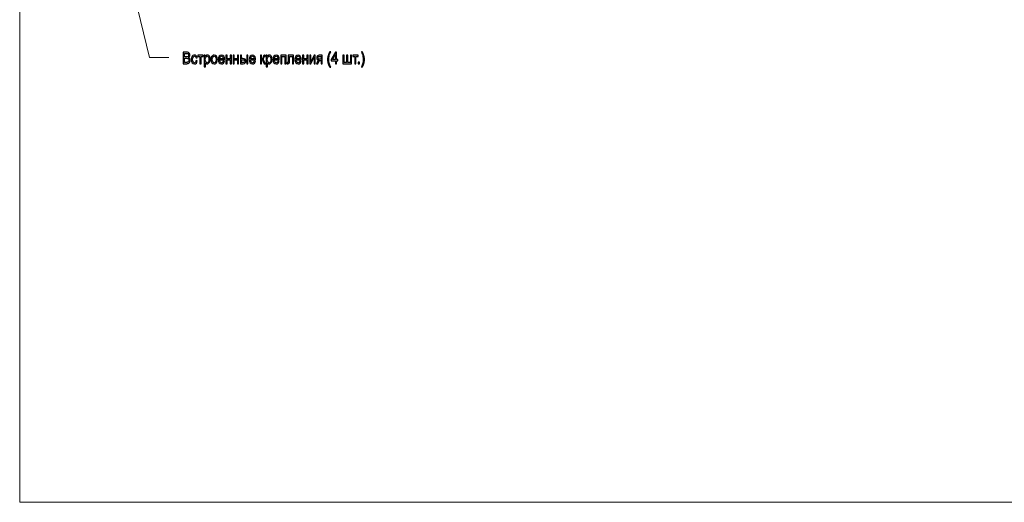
# Model space of a CAD drawing. Header units: centimetres. Extents: x -30 to 30, y -78 to 83.
# Tile 1 of 86: x -30 to 0, y -21 to -6. Entities that reach past the tile are written whole.
import ezdxf

# ---------------------------------------------------------------- set-up
doc = ezdxf.new("R2010")
doc.units = ezdxf.units.CM
doc.header["$MEASUREMENT"] = 0
doc.layers.add('LAYER_19952', color=7, linetype='Continuous')

msp = doc.modelspace()

# ---------------------------------------------------------------- linework, layer by layer
at = {"layer": 'LAYER_19952', "lineweight": 9}
for points in [[(-29.73229, -20.99997), (-29.73229, -20.99997), (-29.73229, 20.99997), (-29.73229, 20.99997)], [(-29.73229, -20.99997), (-29.73229, -20.99997), (29.73229, -20.99997), (29.73229, -20.99997)]]:
    msp.add_open_spline(points, degree=3, dxfattribs=at)
msp.add_open_spline([(-26.70458, -3.86867), (-26.70458, -3.86867), (-25.81542, -7.55978), (-25.81542, -7.55978), (-25.81542, -7.55978), (-25.224, -7.55978), (-25.224, -7.55978)], degree=3, knots=[0, 0, 0, 0, 0.5, 0.5, 0.5, 1, 1, 1, 1], dxfattribs=at)
at = {"layer": 'LAYER_19952'}
for points, knots in [([(-24.79469, -7.75038), (-24.79469, -7.75038), (-24.79469, -7.39881), (-24.79469, -7.39881), (-24.79469, -7.39881), (-24.68915, -7.39881), (-24.68915, -7.39881), (-24.66768, -7.39881), (-24.65046, -7.40233), (-24.63743, -7.40945), (-24.62446, -7.41657), (-24.61432, -7.42754), (-24.60698, -7.44234), (-24.59959, -7.45708), (-24.59593, -7.47254), (-24.59593, -7.48875), (-24.59593, -7.50372), (-24.5992, -7.51788), (-24.60568, -7.53114), (-24.61216, -7.54439), (-24.62197, -7.55511), (-24.63514, -7.5633), (-24.61812, -7.56951), (-24.60503, -7.58016), (-24.59593, -7.59522), (-24.58676, -7.61019), (-24.58217, -7.62795), (-24.58217, -7.64841), (-24.58217, -7.66494), (-24.58499, -7.68024), (-24.59055, -7.6944), (-24.59612, -7.70856), (-24.603, -7.71944), (-24.61118, -7.72713), (-24.61936, -7.73474), (-24.62964, -7.74056), (-24.64194, -7.74449), (-24.65432, -7.74841), (-24.66945, -7.75038), (-24.68739, -7.75038), (-24.68739, -7.75038), (-24.79469, -7.75038), (-24.79469, -7.75038)], [0, 0, 0, 0, 0.07142857, 0.07142857, 0.07142857, 0.14285714, 0.14285714, 0.14285714, 0.21428571, 0.21428571, 0.21428571, 0.28571429, 0.28571429, 0.28571429, 0.35714286, 0.35714286, 0.35714286, 0.42857143, 0.42857143, 0.42857143, 0.5, 0.5, 0.5, 0.57142857, 0.57142857, 0.57142857, 0.64285714, 0.64285714, 0.64285714, 0.71428571, 0.71428571, 0.71428571, 0.78571429, 0.78571429, 0.78571429, 0.85714286, 0.85714286, 0.85714286, 0.92857143, 0.92857143, 0.92857143, 1, 1, 1, 1]), ([(-20.36657, -7.85349), (-20.38555, -7.82346), (-20.40166, -7.78835), (-20.41482, -7.74809), (-20.42798, -7.70782), (-20.43452, -7.66609), (-20.43452, -7.62296), (-20.43452, -7.5849), (-20.42962, -7.54849), (-20.41979, -7.51371), (-20.40827, -7.47328), (-20.39053, -7.43302), (-20.36657, -7.39292), (-20.36657, -7.39292), (-20.34182, -7.39292), (-20.34182, -7.39292), (-20.35727, -7.42614), (-20.36755, -7.44987), (-20.37252, -7.46411), (-20.38032, -7.48613), (-20.38647, -7.50912), (-20.39093, -7.5331), (-20.39642, -7.56297), (-20.39917, -7.593), (-20.39917, -7.6232), (-20.39917, -7.70005), (-20.38005, -7.77681), (-20.34182, -7.85349), (-20.34182, -7.85349), (-20.36657, -7.85349), (-20.36657, -7.85349)], [0, 0, 0, 0, 0.1, 0.1, 0.1, 0.2, 0.2, 0.2, 0.3, 0.3, 0.3, 0.4, 0.4, 0.4, 0.5, 0.5, 0.5, 0.6, 0.6, 0.6, 0.7, 0.7, 0.7, 0.8, 0.8, 0.8, 0.9, 0.9, 0.9, 1, 1, 1, 1]), ([(-20.2008, -7.75038), (-20.2008, -7.75038), (-20.2008, -7.66641), (-20.2008, -7.66641), (-20.2008, -7.66641), (-20.32296, -7.66641), (-20.32296, -7.66641), (-20.32296, -7.66641), (-20.32296, -7.62664), (-20.32296, -7.62664), (-20.32296, -7.62664), (-20.19451, -7.39881), (-20.19451, -7.39881), (-20.19451, -7.39881), (-20.16623, -7.39881), (-20.16623, -7.39881), (-20.16623, -7.39881), (-20.16623, -7.62664), (-20.16623, -7.62664), (-20.16623, -7.62664), (-20.12812, -7.62664), (-20.12812, -7.62664), (-20.12812, -7.62664), (-20.12812, -7.66641), (-20.12812, -7.66641), (-20.12812, -7.66641), (-20.16623, -7.66641), (-20.16623, -7.66641), (-20.16623, -7.66641), (-20.16623, -7.75038), (-20.16623, -7.75038), (-20.16623, -7.75038), (-20.2008, -7.75038), (-20.2008, -7.75038)], [0, 0, 0, 0, 0.09090909, 0.09090909, 0.09090909, 0.18181818, 0.18181818, 0.18181818, 0.27272727, 0.27272727, 0.27272727, 0.36363636, 0.36363636, 0.36363636, 0.45454545, 0.45454545, 0.45454545, 0.54545455, 0.54545455, 0.54545455, 0.63636364, 0.63636364, 0.63636364, 0.72727273, 0.72727273, 0.72727273, 0.81818182, 0.81818182, 0.81818182, 0.90909091, 0.90909091, 0.90909091, 1, 1, 1, 1]), ([(-19.39075, -7.85349), (-19.39075, -7.85349), (-19.4155, -7.85349), (-19.4155, -7.85349), (-19.37727, -7.77681), (-19.35815, -7.70005), (-19.35815, -7.6232), (-19.35815, -7.59317), (-19.36089, -7.56338), (-19.3664, -7.53384), (-19.37072, -7.50986), (-19.37681, -7.48687), (-19.3846, -7.46477), (-19.38957, -7.45044), (-19.39992, -7.42647), (-19.4155, -7.39292), (-19.4155, -7.39292), (-19.39075, -7.39292), (-19.39075, -7.39292), (-19.36679, -7.43302), (-19.34904, -7.47328), (-19.33753, -7.51371), (-19.3277, -7.54849), (-19.3228, -7.5849), (-19.3228, -7.62296), (-19.3228, -7.66609), (-19.32941, -7.70782), (-19.34263, -7.74809), (-19.35579, -7.78835), (-19.37183, -7.82346), (-19.39075, -7.85349)], [0, 0, 0, 0, 0.1, 0.1, 0.1, 0.2, 0.2, 0.2, 0.3, 0.3, 0.3, 0.4, 0.4, 0.4, 0.5, 0.5, 0.5, 0.6, 0.6, 0.6, 0.7, 0.7, 0.7, 0.8, 0.8, 0.8, 0.9, 0.9, 0.9, 1, 1, 1, 1]), ([(-24.75736, -7.54661), (-24.75736, -7.54661), (-24.69655, -7.54661), (-24.69655, -7.54661), (-24.68005, -7.54661), (-24.6682, -7.54521), (-24.66106, -7.54251), (-24.65157, -7.53899), (-24.64443, -7.5331), (-24.63965, -7.52492), (-24.63487, -7.51673), (-24.63245, -7.5065), (-24.63245, -7.49415), (-24.63245, -7.48245), (-24.63468, -7.47213), (-24.6392, -7.46329), (-24.64365, -7.45438), (-24.65007, -7.44824), (-24.65838, -7.44496), (-24.66669, -7.44169), (-24.68097, -7.44005), (-24.70113, -7.44005), (-24.70113, -7.44005), (-24.75736, -7.44005), (-24.75736, -7.44005), (-24.75736, -7.44005), (-24.75736, -7.54661), (-24.75736, -7.54661)], [0, 0, 0, 0, 0.11111111, 0.11111111, 0.11111111, 0.22222222, 0.22222222, 0.22222222, 0.33333333, 0.33333333, 0.33333333, 0.44444444, 0.44444444, 0.44444444, 0.55555556, 0.55555556, 0.55555556, 0.66666667, 0.66666667, 0.66666667, 0.77777778, 0.77777778, 0.77777778, 0.88888889, 0.88888889, 0.88888889, 1, 1, 1, 1]), ([(-24.75736, -7.70913), (-24.75736, -7.70913), (-24.68731, -7.70913), (-24.68731, -7.70913), (-24.67527, -7.70913), (-24.66683, -7.70856), (-24.66192, -7.70741), (-24.6534, -7.70553), (-24.64621, -7.70234), (-24.64044, -7.69783), (-24.63468, -7.69334), (-24.62996, -7.68679), (-24.62624, -7.6782), (-24.6225, -7.6696), (-24.62067, -7.6597), (-24.62067, -7.64849), (-24.62067, -7.63531), (-24.62335, -7.62394), (-24.62879, -7.6142), (-24.63416, -7.60447), (-24.64162, -7.59767), (-24.65118, -7.59374), (-24.66067, -7.58981), (-24.67442, -7.58785), (-24.69229, -7.58785), (-24.69229, -7.58785), (-24.75736, -7.58785), (-24.75736, -7.58785), (-24.75736, -7.58785), (-24.75736, -7.70913), (-24.75736, -7.70913)], [0, 0, 0, 0, 0.1, 0.1, 0.1, 0.2, 0.2, 0.2, 0.3, 0.3, 0.3, 0.4, 0.4, 0.4, 0.5, 0.5, 0.5, 0.6, 0.6, 0.6, 0.7, 0.7, 0.7, 0.8, 0.8, 0.8, 0.9, 0.9, 0.9, 1, 1, 1, 1]), ([(-24.40227, -7.65709), (-24.40227, -7.65709), (-24.36848, -7.66298), (-24.36848, -7.66298), (-24.37222, -7.69203), (-24.38164, -7.7147), (-24.3969, -7.73114), (-24.41215, -7.74759), (-24.43095, -7.75578), (-24.45313, -7.75578), (-24.48096, -7.75578), (-24.50335, -7.7444), (-24.52024, -7.72166), (-24.5372, -7.6989), (-24.54564, -7.66633), (-24.54564, -7.62394), (-24.54564, -7.59644), (-24.54198, -7.57246), (-24.53471, -7.55184), (-24.52745, -7.5313), (-24.51638, -7.51583), (-24.50145, -7.5056), (-24.48658, -7.49529), (-24.47042, -7.49014), (-24.45287, -7.49014), (-24.43081, -7.49014), (-24.41267, -7.49709), (-24.39867, -7.51109), (-24.38459, -7.52508), (-24.37555, -7.54497), (-24.37163, -7.57066), (-24.37163, -7.57066), (-24.40502, -7.57705), (-24.40502, -7.57705), (-24.40822, -7.55994), (-24.41386, -7.54709), (-24.42204, -7.53842), (-24.43016, -7.52983), (-24.43997, -7.52549), (-24.4515, -7.52549), (-24.46891, -7.52549), (-24.48305, -7.53326), (-24.49399, -7.54881), (-24.50486, -7.56445), (-24.51029, -7.58899), (-24.51029, -7.62271), (-24.51029, -7.65692), (-24.50505, -7.68171), (-24.49458, -7.69718), (-24.48404, -7.71265), (-24.47035, -7.72042), (-24.45353, -7.72042), (-24.43991, -7.72042), (-24.42858, -7.71527), (-24.41955, -7.70488), (-24.41045, -7.69457), (-24.40468, -7.67861), (-24.40227, -7.65709)], [0, 0, 0, 0, 0.05263158, 0.05263158, 0.05263158, 0.10526316, 0.10526316, 0.10526316, 0.15789474, 0.15789474, 0.15789474, 0.21052632, 0.21052632, 0.21052632, 0.26315789, 0.26315789, 0.26315789, 0.31578947, 0.31578947, 0.31578947, 0.36842105, 0.36842105, 0.36842105, 0.42105263, 0.42105263, 0.42105263, 0.47368421, 0.47368421, 0.47368421, 0.52631579, 0.52631579, 0.52631579, 0.57894737, 0.57894737, 0.57894737, 0.63157895, 0.63157895, 0.63157895, 0.68421053, 0.68421053, 0.68421053, 0.73684211, 0.73684211, 0.73684211, 0.78947368, 0.78947368, 0.78947368, 0.84210526, 0.84210526, 0.84210526, 0.89473684, 0.89473684, 0.89473684, 0.94736842, 0.94736842, 0.94736842, 1, 1, 1, 1]), ([(-24.35709, -7.49554), (-24.35709, -7.49554), (-24.19211, -7.49554), (-24.19211, -7.49554), (-24.19211, -7.49554), (-24.19211, -7.53138), (-24.19211, -7.53138), (-24.19211, -7.53138), (-24.25732, -7.53138), (-24.25732, -7.53138), (-24.25732, -7.53138), (-24.25732, -7.75038), (-24.25732, -7.75038), (-24.25732, -7.75038), (-24.29189, -7.75038), (-24.29189, -7.75038), (-24.29189, -7.75038), (-24.29189, -7.53138), (-24.29189, -7.53138), (-24.29189, -7.53138), (-24.35709, -7.53138), (-24.35709, -7.53138), (-24.35709, -7.53138), (-24.35709, -7.49554), (-24.35709, -7.49554)], [0, 0, 0, 0, 0.125, 0.125, 0.125, 0.25, 0.25, 0.25, 0.375, 0.375, 0.375, 0.5, 0.5, 0.5, 0.625, 0.625, 0.625, 0.75, 0.75, 0.75, 0.875, 0.875, 0.875, 1, 1, 1, 1]), ([(-24.15912, -7.84809), (-24.15912, -7.84809), (-24.15912, -7.49554), (-24.15912, -7.49554), (-24.15912, -7.49554), (-24.12769, -7.49554), (-24.12769, -7.49554), (-24.12769, -7.49554), (-24.12769, -7.52901), (-24.12769, -7.52901), (-24.12029, -7.51608), (-24.11192, -7.50634), (-24.10255, -7.49988), (-24.09326, -7.49341), (-24.08193, -7.49014), (-24.06864, -7.49014), (-24.05123, -7.49014), (-24.0359, -7.4957), (-24.02261, -7.50691), (-24.00932, -7.51804), (-23.99931, -7.53384), (-23.9925, -7.55414), (-23.98575, -7.57451), (-23.98235, -7.59677), (-23.98235, -7.62107), (-23.98235, -7.64702), (-23.98609, -7.67042), (-23.99354, -7.69129), (-24.001, -7.71207), (-24.01188, -7.72803), (-24.02615, -7.73916), (-24.04035, -7.75021), (-24.05535, -7.75578), (-24.07106, -7.75578), (-24.08259, -7.75578), (-24.09292, -7.75275), (-24.10202, -7.74669), (-24.11119, -7.74064), (-24.11865, -7.73302), (-24.12455, -7.72378), (-24.12455, -7.72378), (-24.12455, -7.84809), (-24.12455, -7.84809), (-24.12455, -7.84809), (-24.15912, -7.84809), (-24.15912, -7.84809)], [0, 0, 0, 0, 0.06666667, 0.06666667, 0.06666667, 0.13333333, 0.13333333, 0.13333333, 0.2, 0.2, 0.2, 0.26666667, 0.26666667, 0.26666667, 0.33333333, 0.33333333, 0.33333333, 0.4, 0.4, 0.4, 0.46666667, 0.46666667, 0.46666667, 0.53333333, 0.53333333, 0.53333333, 0.6, 0.6, 0.6, 0.66666667, 0.66666667, 0.66666667, 0.73333333, 0.73333333, 0.73333333, 0.8, 0.8, 0.8, 0.86666667, 0.86666667, 0.86666667, 0.93333333, 0.93333333, 0.93333333, 1, 1, 1, 1]), ([(-24.12769, -7.62451), (-24.12769, -7.65716), (-24.12239, -7.68131), (-24.11184, -7.69694), (-24.10124, -7.71257), (-24.08841, -7.72042), (-24.07335, -7.72042), (-24.05803, -7.72042), (-24.04494, -7.71232), (-24.03407, -7.69612), (-24.02314, -7.67992), (-24.01771, -7.65487), (-24.01771, -7.62091), (-24.01771, -7.58851), (-24.023, -7.56428), (-24.03368, -7.54816), (-24.04435, -7.53204), (-24.05705, -7.52401), (-24.07185, -7.52401), (-24.08651, -7.52401), (-24.09948, -7.53261), (-24.11073, -7.54972), (-24.12206, -7.5669), (-24.12769, -7.59178), (-24.12769, -7.62451)], [0, 0, 0, 0, 0.125, 0.125, 0.125, 0.25, 0.25, 0.25, 0.375, 0.375, 0.375, 0.5, 0.5, 0.5, 0.625, 0.625, 0.625, 0.75, 0.75, 0.75, 0.875, 0.875, 0.875, 1, 1, 1, 1]), ([(-23.95361, -7.62296), (-23.95361, -7.5759), (-23.94314, -7.54104), (-23.92212, -7.51837), (-23.90464, -7.49955), (-23.88323, -7.49014), (-23.85803, -7.49014), (-23.83007, -7.49014), (-23.80715, -7.50159), (-23.78935, -7.52451), (-23.77161, -7.54734), (-23.76271, -7.57901), (-23.76271, -7.61936), (-23.76271, -7.65209), (-23.76663, -7.67779), (-23.77449, -7.69653), (-23.78234, -7.71527), (-23.7938, -7.72984), (-23.80886, -7.74023), (-23.82386, -7.75062), (-23.84029, -7.75578), (-23.85803, -7.75578), (-23.88657, -7.75578), (-23.90962, -7.7444), (-23.92723, -7.72157), (-23.94483, -7.69874), (-23.95361, -7.66584), (-23.95361, -7.62296)], [0, 0, 0, 0, 0.11111111, 0.11111111, 0.11111111, 0.22222222, 0.22222222, 0.22222222, 0.33333333, 0.33333333, 0.33333333, 0.44444444, 0.44444444, 0.44444444, 0.55555556, 0.55555556, 0.55555556, 0.66666667, 0.66666667, 0.66666667, 0.77777778, 0.77777778, 0.77777778, 0.88888889, 0.88888889, 0.88888889, 1, 1, 1, 1]), ([(-23.91826, -7.62304), (-23.91826, -7.65561), (-23.91256, -7.67999), (-23.90117, -7.69612), (-23.88971, -7.71232), (-23.87537, -7.72042), (-23.85803, -7.72042), (-23.84087, -7.72042), (-23.82661, -7.71232), (-23.81514, -7.69604), (-23.80375, -7.67975), (-23.79806, -7.65496), (-23.79806, -7.62165), (-23.79806, -7.59022), (-23.80382, -7.56641), (-23.81527, -7.55029), (-23.82673, -7.53408), (-23.841, -7.52598), (-23.85803, -7.52598), (-23.87537, -7.52598), (-23.88971, -7.534), (-23.90117, -7.55012), (-23.91256, -7.56625), (-23.91826, -7.59055), (-23.91826, -7.62304)], [0, 0, 0, 0, 0.125, 0.125, 0.125, 0.25, 0.25, 0.25, 0.375, 0.375, 0.375, 0.5, 0.5, 0.5, 0.625, 0.625, 0.625, 0.75, 0.75, 0.75, 0.875, 0.875, 0.875, 1, 1, 1, 1]), ([(-23.58313, -7.66788), (-23.58313, -7.66788), (-23.54738, -7.67378), (-23.54738, -7.67378), (-23.55294, -7.69972), (-23.56335, -7.71993), (-23.57854, -7.73426), (-23.59373, -7.74857), (-23.61311, -7.75578), (-23.63674, -7.75578), (-23.66647, -7.75578), (-23.69004, -7.74432), (-23.70745, -7.72141), (-23.72487, -7.69858), (-23.73358, -7.66641), (-23.73358, -7.62508), (-23.73358, -7.58237), (-23.7248, -7.54914), (-23.70719, -7.52557), (-23.68958, -7.50192), (-23.66673, -7.49014), (-23.63864, -7.49014), (-23.61147, -7.49014), (-23.58928, -7.50168), (-23.57206, -7.52484), (-23.55484, -7.54799), (-23.5462, -7.58057), (-23.5462, -7.62255), (-23.5462, -7.62508), (-23.54627, -7.62893), (-23.5464, -7.63401), (-23.5464, -7.63401), (-23.69822, -7.63401), (-23.69822, -7.63401), (-23.69691, -7.66191), (-23.69062, -7.68335), (-23.67923, -7.69817), (-23.66791, -7.71298), (-23.6537, -7.72042), (-23.63674, -7.72042), (-23.62411, -7.72042), (-23.6133, -7.71625), (-23.6044, -7.7079), (-23.59543, -7.69956), (-23.58836, -7.68622), (-23.58313, -7.66788)], [0, 0, 0, 0, 0.06666667, 0.06666667, 0.06666667, 0.13333333, 0.13333333, 0.13333333, 0.2, 0.2, 0.2, 0.26666667, 0.26666667, 0.26666667, 0.33333333, 0.33333333, 0.33333333, 0.4, 0.4, 0.4, 0.46666667, 0.46666667, 0.46666667, 0.53333333, 0.53333333, 0.53333333, 0.6, 0.6, 0.6, 0.66666667, 0.66666667, 0.66666667, 0.73333333, 0.73333333, 0.73333333, 0.8, 0.8, 0.8, 0.86666667, 0.86666667, 0.86666667, 0.93333333, 0.93333333, 0.93333333, 1, 1, 1, 1]), ([(-23.69625, -7.59865), (-23.69625, -7.59865), (-23.58273, -7.59865), (-23.58273, -7.59865), (-23.58424, -7.57721), (-23.58863, -7.56117), (-23.59576, -7.55045), (-23.60669, -7.53384), (-23.62096, -7.52549), (-23.63845, -7.52549), (-23.65429, -7.52549), (-23.66758, -7.53212), (-23.67838, -7.54538), (-23.68912, -7.55863), (-23.69508, -7.57639), (-23.69625, -7.59865)], [0, 0, 0, 0, 0.2, 0.2, 0.2, 0.4, 0.4, 0.4, 0.6, 0.6, 0.6, 0.8, 0.8, 0.8, 1, 1, 1, 1]), ([(-23.50372, -7.49554), (-23.50372, -7.49554), (-23.46915, -7.49554), (-23.46915, -7.49554), (-23.46915, -7.49554), (-23.46915, -7.60159), (-23.46915, -7.60159), (-23.46915, -7.60159), (-23.3733, -7.60159), (-23.3733, -7.60159), (-23.3733, -7.60159), (-23.3733, -7.49554), (-23.3733, -7.49554), (-23.3733, -7.49554), (-23.33873, -7.49554), (-23.33873, -7.49554), (-23.33873, -7.49554), (-23.33873, -7.75038), (-23.33873, -7.75038), (-23.33873, -7.75038), (-23.3733, -7.75038), (-23.3733, -7.75038), (-23.3733, -7.75038), (-23.3733, -7.63744), (-23.3733, -7.63744), (-23.3733, -7.63744), (-23.46915, -7.63744), (-23.46915, -7.63744), (-23.46915, -7.63744), (-23.46915, -7.75038), (-23.46915, -7.75038), (-23.46915, -7.75038), (-23.50372, -7.75038), (-23.50372, -7.75038), (-23.50372, -7.75038), (-23.50372, -7.49554), (-23.50372, -7.49554)], [0, 0, 0, 0, 0.08333333, 0.08333333, 0.08333333, 0.16666667, 0.16666667, 0.16666667, 0.25, 0.25, 0.25, 0.33333333, 0.33333333, 0.33333333, 0.41666667, 0.41666667, 0.41666667, 0.5, 0.5, 0.5, 0.58333333, 0.58333333, 0.58333333, 0.66666667, 0.66666667, 0.66666667, 0.75, 0.75, 0.75, 0.83333333, 0.83333333, 0.83333333, 0.91666667, 0.91666667, 0.91666667, 1, 1, 1, 1]), ([(-23.28681, -7.49554), (-23.28681, -7.49554), (-23.25225, -7.49554), (-23.25225, -7.49554), (-23.25225, -7.49554), (-23.25225, -7.60159), (-23.25225, -7.60159), (-23.25225, -7.60159), (-23.1564, -7.60159), (-23.1564, -7.60159), (-23.1564, -7.60159), (-23.1564, -7.49554), (-23.1564, -7.49554), (-23.1564, -7.49554), (-23.12183, -7.49554), (-23.12183, -7.49554), (-23.12183, -7.49554), (-23.12183, -7.75038), (-23.12183, -7.75038), (-23.12183, -7.75038), (-23.1564, -7.75038), (-23.1564, -7.75038), (-23.1564, -7.75038), (-23.1564, -7.63744), (-23.1564, -7.63744), (-23.1564, -7.63744), (-23.25225, -7.63744), (-23.25225, -7.63744), (-23.25225, -7.63744), (-23.25225, -7.75038), (-23.25225, -7.75038), (-23.25225, -7.75038), (-23.28681, -7.75038), (-23.28681, -7.75038), (-23.28681, -7.75038), (-23.28681, -7.49554), (-23.28681, -7.49554)], [0, 0, 0, 0, 0.08333333, 0.08333333, 0.08333333, 0.16666667, 0.16666667, 0.16666667, 0.25, 0.25, 0.25, 0.33333333, 0.33333333, 0.33333333, 0.41666667, 0.41666667, 0.41666667, 0.5, 0.5, 0.5, 0.58333333, 0.58333333, 0.58333333, 0.66666667, 0.66666667, 0.66666667, 0.75, 0.75, 0.75, 0.83333333, 0.83333333, 0.83333333, 0.91666667, 0.91666667, 0.91666667, 1, 1, 1, 1]), ([(-23.06873, -7.49554), (-23.06873, -7.49554), (-23.03416, -7.49554), (-23.03416, -7.49554), (-23.03416, -7.49554), (-23.03416, -7.59522), (-23.03416, -7.59522), (-23.03416, -7.59522), (-22.99057, -7.59522), (-22.99057, -7.59522), (-22.96209, -7.59522), (-22.94022, -7.60209), (-22.92484, -7.61592), (-22.90945, -7.62975), (-22.90179, -7.64882), (-22.90179, -7.67312), (-22.90179, -7.6944), (-22.90821, -7.71257), (-22.92103, -7.72771), (-22.93387, -7.74285), (-22.95436, -7.75038), (-22.98258, -7.75038), (-22.98258, -7.75038), (-23.06873, -7.75038), (-23.06873, -7.75038), (-23.06873, -7.75038), (-23.06873, -7.49554), (-23.06873, -7.49554)], [0, 0, 0, 0, 0.11111111, 0.11111111, 0.11111111, 0.22222222, 0.22222222, 0.22222222, 0.33333333, 0.33333333, 0.33333333, 0.44444444, 0.44444444, 0.44444444, 0.55555556, 0.55555556, 0.55555556, 0.66666667, 0.66666667, 0.66666667, 0.77777778, 0.77777778, 0.77777778, 0.88888889, 0.88888889, 0.88888889, 1, 1, 1, 1]), ([(-23.03416, -7.71502), (-23.03416, -7.71502), (-22.99789, -7.71502), (-22.99789, -7.71502), (-22.97609, -7.71502), (-22.96045, -7.71166), (-22.95115, -7.70495), (-22.94179, -7.69824), (-22.93714, -7.68777), (-22.93714, -7.67353), (-22.93714, -7.66249), (-22.94061, -7.65267), (-22.94748, -7.64399), (-22.95442, -7.6354), (-22.96968, -7.63106), (-22.99331, -7.63106), (-22.99331, -7.63106), (-23.03416, -7.63106), (-23.03416, -7.63106), (-23.03416, -7.63106), (-23.03416, -7.71502), (-23.03416, -7.71502)], [0, 0, 0, 0, 0.14285714, 0.14285714, 0.14285714, 0.28571429, 0.28571429, 0.28571429, 0.42857143, 0.42857143, 0.42857143, 0.57142857, 0.57142857, 0.57142857, 0.71428571, 0.71428571, 0.71428571, 0.85714286, 0.85714286, 0.85714286, 1, 1, 1, 1]), ([(-22.87586, -7.49554), (-22.87586, -7.49554), (-22.84129, -7.49554), (-22.84129, -7.49554), (-22.84129, -7.49554), (-22.84129, -7.75038), (-22.84129, -7.75038), (-22.84129, -7.75038), (-22.87586, -7.75038), (-22.87586, -7.75038), (-22.87586, -7.75038), (-22.87586, -7.49554), (-22.87586, -7.49554)], [0, 0, 0, 0, 0.25, 0.25, 0.25, 0.5, 0.5, 0.5, 0.75, 0.75, 0.75, 1, 1, 1, 1]), ([(-22.64849, -7.66788), (-22.64849, -7.66788), (-22.61274, -7.67378), (-22.61274, -7.67378), (-22.61831, -7.69972), (-22.62872, -7.71993), (-22.6439, -7.73426), (-22.65909, -7.74857), (-22.67847, -7.75578), (-22.70211, -7.75578), (-22.73183, -7.75578), (-22.75539, -7.74432), (-22.77282, -7.72141), (-22.79023, -7.69858), (-22.79894, -7.66641), (-22.79894, -7.62508), (-22.79894, -7.58237), (-22.79016, -7.54914), (-22.77255, -7.52557), (-22.75494, -7.50192), (-22.73209, -7.49014), (-22.70401, -7.49014), (-22.67683, -7.49014), (-22.65464, -7.50168), (-22.63743, -7.52484), (-22.6202, -7.54799), (-22.61156, -7.58057), (-22.61156, -7.62255), (-22.61156, -7.62508), (-22.61163, -7.62893), (-22.61176, -7.63401), (-22.61176, -7.63401), (-22.76358, -7.63401), (-22.76358, -7.63401), (-22.76227, -7.66191), (-22.75599, -7.68335), (-22.74459, -7.69817), (-22.73327, -7.71298), (-22.71906, -7.72042), (-22.70211, -7.72042), (-22.68947, -7.72042), (-22.67866, -7.71625), (-22.66976, -7.7079), (-22.66079, -7.69956), (-22.65372, -7.68622), (-22.64849, -7.66788)], [0, 0, 0, 0, 0.06666667, 0.06666667, 0.06666667, 0.13333333, 0.13333333, 0.13333333, 0.2, 0.2, 0.2, 0.26666667, 0.26666667, 0.26666667, 0.33333333, 0.33333333, 0.33333333, 0.4, 0.4, 0.4, 0.46666667, 0.46666667, 0.46666667, 0.53333333, 0.53333333, 0.53333333, 0.6, 0.6, 0.6, 0.66666667, 0.66666667, 0.66666667, 0.73333333, 0.73333333, 0.73333333, 0.8, 0.8, 0.8, 0.86666667, 0.86666667, 0.86666667, 0.93333333, 0.93333333, 0.93333333, 1, 1, 1, 1]), ([(-22.76162, -7.59865), (-22.76162, -7.59865), (-22.64809, -7.59865), (-22.64809, -7.59865), (-22.6496, -7.57721), (-22.65399, -7.56117), (-22.66112, -7.55045), (-22.67205, -7.53384), (-22.68633, -7.52549), (-22.70381, -7.52549), (-22.71965, -7.52549), (-22.73294, -7.53212), (-22.74374, -7.54538), (-22.75448, -7.55863), (-22.76044, -7.57639), (-22.76162, -7.59865)], [0, 0, 0, 0, 0.2, 0.2, 0.2, 0.4, 0.4, 0.4, 0.6, 0.6, 0.6, 0.8, 0.8, 0.8, 1, 1, 1, 1]), ([(-22.46033, -7.49554), (-22.46033, -7.49554), (-22.42576, -7.49554), (-22.42576, -7.49554), (-22.42576, -7.49554), (-22.42576, -7.60553), (-22.42576, -7.60553), (-22.41476, -7.60553), (-22.40704, -7.60291), (-22.40259, -7.59759), (-22.3982, -7.59235), (-22.39172, -7.57705), (-22.38308, -7.5516), (-22.37626, -7.53147), (-22.37077, -7.51821), (-22.36658, -7.51183), (-22.36232, -7.50544), (-22.35748, -7.50111), (-22.35198, -7.49889), (-22.34641, -7.49669), (-22.33757, -7.49554), (-22.32547, -7.49554), (-22.32547, -7.49554), (-22.31852, -7.49554), (-22.31852, -7.49554), (-22.31852, -7.49554), (-22.31852, -7.53114), (-22.31852, -7.53114), (-22.31852, -7.53114), (-22.32815, -7.53089), (-22.32815, -7.53089), (-22.33725, -7.53089), (-22.34307, -7.53261), (-22.34563, -7.53596), (-22.34831, -7.53949), (-22.35244, -7.54996), (-22.35794, -7.56739), (-22.36317, -7.58409), (-22.36795, -7.59563), (-22.37234, -7.602), (-22.37666, -7.60839), (-22.38341, -7.6142), (-22.3925, -7.61952), (-22.37764, -7.62451), (-22.36298, -7.64178), (-22.34858, -7.6714), (-22.34858, -7.6714), (-22.31067, -7.75038), (-22.31067, -7.75038), (-22.31067, -7.75038), (-22.34864, -7.75038), (-22.34864, -7.75038), (-22.34864, -7.75038), (-22.38602, -7.67165), (-22.38602, -7.67165), (-22.39355, -7.65569), (-22.4001, -7.64521), (-22.40566, -7.64014), (-22.41129, -7.63507), (-22.41797, -7.63253), (-22.42576, -7.63253), (-22.42576, -7.63253), (-22.42576, -7.75038), (-22.42576, -7.75038), (-22.42576, -7.75038), (-22.46033, -7.75038), (-22.46033, -7.75038), (-22.46033, -7.75038), (-22.46033, -7.49554), (-22.46033, -7.49554)], [0, 0, 0, 0, 0.04347826, 0.04347826, 0.04347826, 0.08695652, 0.08695652, 0.08695652, 0.13043478, 0.13043478, 0.13043478, 0.17391304, 0.17391304, 0.17391304, 0.2173913, 0.2173913, 0.2173913, 0.26086957, 0.26086957, 0.26086957, 0.30434783, 0.30434783, 0.30434783, 0.34782609, 0.34782609, 0.34782609, 0.39130435, 0.39130435, 0.39130435, 0.43478261, 0.43478261, 0.43478261, 0.47826087, 0.47826087, 0.47826087, 0.52173913, 0.52173913, 0.52173913, 0.56521739, 0.56521739, 0.56521739, 0.60869565, 0.60869565, 0.60869565, 0.65217391, 0.65217391, 0.65217391, 0.69565217, 0.69565217, 0.69565217, 0.73913043, 0.73913043, 0.73913043, 0.7826087, 0.7826087, 0.7826087, 0.82608696, 0.82608696, 0.82608696, 0.86956522, 0.86956522, 0.86956522, 0.91304348, 0.91304348, 0.91304348, 0.95652174, 0.95652174, 0.95652174, 1, 1, 1, 1]), ([(-22.28808, -7.84809), (-22.28808, -7.84809), (-22.28808, -7.49554), (-22.28808, -7.49554), (-22.28808, -7.49554), (-22.25666, -7.49554), (-22.25666, -7.49554), (-22.25666, -7.49554), (-22.25666, -7.52901), (-22.25666, -7.52901), (-22.24925, -7.51608), (-22.24087, -7.50634), (-22.23151, -7.49988), (-22.22221, -7.49341), (-22.21089, -7.49014), (-22.1976, -7.49014), (-22.18019, -7.49014), (-22.16486, -7.4957), (-22.15158, -7.50691), (-22.13829, -7.51804), (-22.12827, -7.53384), (-22.12146, -7.55414), (-22.11472, -7.57451), (-22.11131, -7.59677), (-22.11131, -7.62107), (-22.11131, -7.64702), (-22.11504, -7.67042), (-22.12251, -7.69129), (-22.12997, -7.71207), (-22.14084, -7.72803), (-22.15511, -7.73916), (-22.16932, -7.75021), (-22.18431, -7.75578), (-22.20003, -7.75578), (-22.21155, -7.75578), (-22.22189, -7.75275), (-22.23099, -7.74669), (-22.24016, -7.74064), (-22.24762, -7.73302), (-22.25352, -7.72378), (-22.25352, -7.72378), (-22.25352, -7.84809), (-22.25352, -7.84809), (-22.25352, -7.84809), (-22.28808, -7.84809), (-22.28808, -7.84809)], [0, 0, 0, 0, 0.06666667, 0.06666667, 0.06666667, 0.13333333, 0.13333333, 0.13333333, 0.2, 0.2, 0.2, 0.26666667, 0.26666667, 0.26666667, 0.33333333, 0.33333333, 0.33333333, 0.4, 0.4, 0.4, 0.46666667, 0.46666667, 0.46666667, 0.53333333, 0.53333333, 0.53333333, 0.6, 0.6, 0.6, 0.66666667, 0.66666667, 0.66666667, 0.73333333, 0.73333333, 0.73333333, 0.8, 0.8, 0.8, 0.86666667, 0.86666667, 0.86666667, 0.93333333, 0.93333333, 0.93333333, 1, 1, 1, 1]), ([(-22.25666, -7.62451), (-22.25666, -7.65716), (-22.25135, -7.68131), (-22.24081, -7.69694), (-22.2302, -7.71257), (-22.21737, -7.72042), (-22.20232, -7.72042), (-22.187, -7.72042), (-22.1739, -7.71232), (-22.16303, -7.69612), (-22.15209, -7.67992), (-22.14666, -7.65487), (-22.14666, -7.62091), (-22.14666, -7.58851), (-22.15197, -7.56428), (-22.16264, -7.54816), (-22.17331, -7.53204), (-22.18601, -7.52401), (-22.20081, -7.52401), (-22.21548, -7.52401), (-22.22844, -7.53261), (-22.2397, -7.54972), (-22.25103, -7.5669), (-22.25666, -7.59178), (-22.25666, -7.62451)], [0, 0, 0, 0, 0.125, 0.125, 0.125, 0.25, 0.25, 0.25, 0.375, 0.375, 0.375, 0.5, 0.5, 0.5, 0.625, 0.625, 0.625, 0.75, 0.75, 0.75, 0.875, 0.875, 0.875, 1, 1, 1, 1]), ([(-21.93056, -7.66788), (-21.93056, -7.66788), (-21.89481, -7.67378), (-21.89481, -7.67378), (-21.90038, -7.69972), (-21.91079, -7.71993), (-21.92597, -7.73426), (-21.94116, -7.74857), (-21.96054, -7.75578), (-21.98418, -7.75578), (-22.0139, -7.75578), (-22.03746, -7.74432), (-22.05489, -7.72141), (-22.07229, -7.69858), (-22.08101, -7.66641), (-22.08101, -7.62508), (-22.08101, -7.58237), (-22.07223, -7.54914), (-22.05462, -7.52557), (-22.03701, -7.50192), (-22.01416, -7.49014), (-21.98607, -7.49014), (-21.9589, -7.49014), (-21.93671, -7.50168), (-21.9195, -7.52484), (-21.90227, -7.54799), (-21.89363, -7.58057), (-21.89363, -7.62255), (-21.89363, -7.62508), (-21.8937, -7.62893), (-21.89383, -7.63401), (-21.89383, -7.63401), (-22.04565, -7.63401), (-22.04565, -7.63401), (-22.04434, -7.66191), (-22.03806, -7.68335), (-22.02666, -7.69817), (-22.01534, -7.71298), (-22.00113, -7.72042), (-21.98418, -7.72042), (-21.97154, -7.72042), (-21.96073, -7.71625), (-21.95183, -7.7079), (-21.94286, -7.69956), (-21.93579, -7.68622), (-21.93056, -7.66788)], [0, 0, 0, 0, 0.06666667, 0.06666667, 0.06666667, 0.13333333, 0.13333333, 0.13333333, 0.2, 0.2, 0.2, 0.26666667, 0.26666667, 0.26666667, 0.33333333, 0.33333333, 0.33333333, 0.4, 0.4, 0.4, 0.46666667, 0.46666667, 0.46666667, 0.53333333, 0.53333333, 0.53333333, 0.6, 0.6, 0.6, 0.66666667, 0.66666667, 0.66666667, 0.73333333, 0.73333333, 0.73333333, 0.8, 0.8, 0.8, 0.86666667, 0.86666667, 0.86666667, 0.93333333, 0.93333333, 0.93333333, 1, 1, 1, 1]), ([(-22.04369, -7.59865), (-22.04369, -7.59865), (-21.93016, -7.59865), (-21.93016, -7.59865), (-21.93167, -7.57721), (-21.93606, -7.56117), (-21.94319, -7.55045), (-21.95412, -7.53384), (-21.9684, -7.52549), (-21.98588, -7.52549), (-22.00171, -7.52549), (-22.01501, -7.53212), (-22.02581, -7.54538), (-22.03655, -7.55863), (-22.04251, -7.57639), (-22.04369, -7.59865)], [0, 0, 0, 0, 0.2, 0.2, 0.2, 0.4, 0.4, 0.4, 0.6, 0.6, 0.6, 0.8, 0.8, 0.8, 1, 1, 1, 1]), ([(-21.85114, -7.49554), (-21.85114, -7.49554), (-21.6901, -7.49554), (-21.6901, -7.49554), (-21.6901, -7.49554), (-21.6901, -7.75038), (-21.6901, -7.75038), (-21.6901, -7.75038), (-21.72466, -7.75038), (-21.72466, -7.75038), (-21.72466, -7.75038), (-21.72466, -7.53138), (-21.72466, -7.53138), (-21.72466, -7.53138), (-21.81658, -7.53138), (-21.81658, -7.53138), (-21.81658, -7.53138), (-21.81658, -7.75038), (-21.81658, -7.75038), (-21.81658, -7.75038), (-21.85114, -7.75038), (-21.85114, -7.75038), (-21.85114, -7.75038), (-21.85114, -7.49554), (-21.85114, -7.49554)], [0, 0, 0, 0, 0.125, 0.125, 0.125, 0.25, 0.25, 0.25, 0.375, 0.375, 0.375, 0.5, 0.5, 0.5, 0.625, 0.625, 0.625, 0.75, 0.75, 0.75, 0.875, 0.875, 0.875, 1, 1, 1, 1]), ([(-21.62154, -7.49554), (-21.62154, -7.49554), (-21.46088, -7.49554), (-21.46088, -7.49554), (-21.46088, -7.49554), (-21.46088, -7.75013), (-21.46088, -7.75013), (-21.46088, -7.75013), (-21.49545, -7.75013), (-21.49545, -7.75013), (-21.49545, -7.75013), (-21.49545, -7.53138), (-21.49545, -7.53138), (-21.49545, -7.53138), (-21.58698, -7.53138), (-21.58698, -7.53138), (-21.58698, -7.53138), (-21.58698, -7.65815), (-21.58698, -7.65815), (-21.58698, -7.68769), (-21.58776, -7.70717), (-21.58927, -7.71666), (-21.59084, -7.72607), (-21.59503, -7.73426), (-21.6019, -7.74129), (-21.60884, -7.74833), (-21.61879, -7.75185), (-21.63183, -7.75185), (-21.63987, -7.75185), (-21.64917, -7.7512), (-21.65965, -7.74997), (-21.65965, -7.74997), (-21.65965, -7.71404), (-21.65965, -7.71404), (-21.65965, -7.71404), (-21.64452, -7.71404), (-21.64452, -7.71404), (-21.63739, -7.71404), (-21.63229, -7.71314), (-21.6292, -7.71126), (-21.62613, -7.70946), (-21.6241, -7.70651), (-21.62305, -7.7025), (-21.62207, -7.69849), (-21.62154, -7.68548), (-21.62154, -7.66346), (-21.62154, -7.66346), (-21.62154, -7.49554), (-21.62154, -7.49554)], [0, 0, 0, 0, 0.0625, 0.0625, 0.0625, 0.125, 0.125, 0.125, 0.1875, 0.1875, 0.1875, 0.25, 0.25, 0.25, 0.3125, 0.3125, 0.3125, 0.375, 0.375, 0.375, 0.4375, 0.4375, 0.4375, 0.5, 0.5, 0.5, 0.5625, 0.5625, 0.5625, 0.625, 0.625, 0.625, 0.6875, 0.6875, 0.6875, 0.75, 0.75, 0.75, 0.8125, 0.8125, 0.8125, 0.875, 0.875, 0.875, 0.9375, 0.9375, 0.9375, 1, 1, 1, 1]), ([(-21.27017, -7.66788), (-21.27017, -7.66788), (-21.23442, -7.67378), (-21.23442, -7.67378), (-21.23999, -7.69972), (-21.2504, -7.71993), (-21.26558, -7.73426), (-21.28078, -7.74857), (-21.30015, -7.75578), (-21.32379, -7.75578), (-21.35351, -7.75578), (-21.37708, -7.74432), (-21.3945, -7.72141), (-21.41191, -7.69858), (-21.42062, -7.66641), (-21.42062, -7.62508), (-21.42062, -7.58237), (-21.41185, -7.54914), (-21.39423, -7.52557), (-21.37662, -7.50192), (-21.35378, -7.49014), (-21.32569, -7.49014), (-21.29852, -7.49014), (-21.27632, -7.50168), (-21.25911, -7.52484), (-21.24189, -7.54799), (-21.23324, -7.58057), (-21.23324, -7.62255), (-21.23324, -7.62508), (-21.23331, -7.62893), (-21.23344, -7.63401), (-21.23344, -7.63401), (-21.38526, -7.63401), (-21.38526, -7.63401), (-21.38396, -7.66191), (-21.37767, -7.68335), (-21.36628, -7.69817), (-21.35495, -7.71298), (-21.34075, -7.72042), (-21.32379, -7.72042), (-21.31116, -7.72042), (-21.30035, -7.71625), (-21.29145, -7.7079), (-21.28248, -7.69956), (-21.27541, -7.68622), (-21.27017, -7.66788)], [0, 0, 0, 0, 0.06666667, 0.06666667, 0.06666667, 0.13333333, 0.13333333, 0.13333333, 0.2, 0.2, 0.2, 0.26666667, 0.26666667, 0.26666667, 0.33333333, 0.33333333, 0.33333333, 0.4, 0.4, 0.4, 0.46666667, 0.46666667, 0.46666667, 0.53333333, 0.53333333, 0.53333333, 0.6, 0.6, 0.6, 0.66666667, 0.66666667, 0.66666667, 0.73333333, 0.73333333, 0.73333333, 0.8, 0.8, 0.8, 0.86666667, 0.86666667, 0.86666667, 0.93333333, 0.93333333, 0.93333333, 1, 1, 1, 1]), ([(-21.3833, -7.59865), (-21.3833, -7.59865), (-21.26978, -7.59865), (-21.26978, -7.59865), (-21.27128, -7.57721), (-21.27567, -7.56117), (-21.2828, -7.55045), (-21.29374, -7.53384), (-21.30801, -7.52549), (-21.32549, -7.52549), (-21.34133, -7.52549), (-21.35463, -7.53212), (-21.36543, -7.54538), (-21.37616, -7.55863), (-21.38212, -7.57639), (-21.3833, -7.59865)], [0, 0, 0, 0, 0.2, 0.2, 0.2, 0.4, 0.4, 0.4, 0.6, 0.6, 0.6, 0.8, 0.8, 0.8, 1, 1, 1, 1]), ([(-21.19076, -7.49554), (-21.19076, -7.49554), (-21.15619, -7.49554), (-21.15619, -7.49554), (-21.15619, -7.49554), (-21.15619, -7.60159), (-21.15619, -7.60159), (-21.15619, -7.60159), (-21.06034, -7.60159), (-21.06034, -7.60159), (-21.06034, -7.60159), (-21.06034, -7.49554), (-21.06034, -7.49554), (-21.06034, -7.49554), (-21.02577, -7.49554), (-21.02577, -7.49554), (-21.02577, -7.49554), (-21.02577, -7.75038), (-21.02577, -7.75038), (-21.02577, -7.75038), (-21.06034, -7.75038), (-21.06034, -7.75038), (-21.06034, -7.75038), (-21.06034, -7.63744), (-21.06034, -7.63744), (-21.06034, -7.63744), (-21.15619, -7.63744), (-21.15619, -7.63744), (-21.15619, -7.63744), (-21.15619, -7.75038), (-21.15619, -7.75038), (-21.15619, -7.75038), (-21.19076, -7.75038), (-21.19076, -7.75038), (-21.19076, -7.75038), (-21.19076, -7.49554), (-21.19076, -7.49554)], [0, 0, 0, 0, 0.08333333, 0.08333333, 0.08333333, 0.16666667, 0.16666667, 0.16666667, 0.25, 0.25, 0.25, 0.33333333, 0.33333333, 0.33333333, 0.41666667, 0.41666667, 0.41666667, 0.5, 0.5, 0.5, 0.58333333, 0.58333333, 0.58333333, 0.66666667, 0.66666667, 0.66666667, 0.75, 0.75, 0.75, 0.83333333, 0.83333333, 0.83333333, 0.91666667, 0.91666667, 0.91666667, 1, 1, 1, 1]), ([(-20.97386, -7.49554), (-20.97386, -7.49554), (-20.93929, -7.49554), (-20.93929, -7.49554), (-20.93929, -7.49554), (-20.93929, -7.6899), (-20.93929, -7.6899), (-20.93929, -7.6899), (-20.84325, -7.49554), (-20.84325, -7.49554), (-20.84325, -7.49554), (-20.80612, -7.49554), (-20.80612, -7.49554), (-20.80612, -7.49554), (-20.80612, -7.75038), (-20.80612, -7.75038), (-20.80612, -7.75038), (-20.84069, -7.75038), (-20.84069, -7.75038), (-20.84069, -7.75038), (-20.84069, -7.55724), (-20.84069, -7.55724), (-20.84069, -7.55724), (-20.93661, -7.75038), (-20.93661, -7.75038), (-20.93661, -7.75038), (-20.97386, -7.75038), (-20.97386, -7.75038), (-20.97386, -7.75038), (-20.97386, -7.49554), (-20.97386, -7.49554)], [0, 0, 0, 0, 0.1, 0.1, 0.1, 0.2, 0.2, 0.2, 0.3, 0.3, 0.3, 0.4, 0.4, 0.4, 0.5, 0.5, 0.5, 0.6, 0.6, 0.6, 0.7, 0.7, 0.7, 0.8, 0.8, 0.8, 0.9, 0.9, 0.9, 1, 1, 1, 1]), ([(-20.59374, -7.49554), (-20.59374, -7.49554), (-20.59374, -7.75038), (-20.59374, -7.75038), (-20.59374, -7.75038), (-20.62831, -7.75038), (-20.62831, -7.75038), (-20.62831, -7.75038), (-20.62831, -7.65119), (-20.62831, -7.65119), (-20.62831, -7.65119), (-20.64821, -7.65119), (-20.64821, -7.65119), (-20.66033, -7.65119), (-20.66936, -7.65315), (-20.67532, -7.65716), (-20.68128, -7.66117), (-20.68999, -7.67369), (-20.70144, -7.69489), (-20.70144, -7.69489), (-20.73182, -7.75038), (-20.73182, -7.75038), (-20.73182, -7.75038), (-20.77464, -7.75038), (-20.77464, -7.75038), (-20.77464, -7.75038), (-20.73732, -7.68196), (-20.73732, -7.68196), (-20.72593, -7.66101), (-20.71454, -7.64923), (-20.70321, -7.64653), (-20.72292, -7.64317), (-20.73758, -7.63425), (-20.74714, -7.61984), (-20.7567, -7.60544), (-20.76148, -7.58883), (-20.76148, -7.57009), (-20.76148, -7.54791), (-20.75526, -7.52999), (-20.74276, -7.51624), (-20.73025, -7.50241), (-20.71211, -7.49554), (-20.68841, -7.49554), (-20.68841, -7.49554), (-20.59374, -7.49554), (-20.59374, -7.49554)], [0, 0, 0, 0, 0.06666667, 0.06666667, 0.06666667, 0.13333333, 0.13333333, 0.13333333, 0.2, 0.2, 0.2, 0.26666667, 0.26666667, 0.26666667, 0.33333333, 0.33333333, 0.33333333, 0.4, 0.4, 0.4, 0.46666667, 0.46666667, 0.46666667, 0.53333333, 0.53333333, 0.53333333, 0.6, 0.6, 0.6, 0.66666667, 0.66666667, 0.66666667, 0.73333333, 0.73333333, 0.73333333, 0.8, 0.8, 0.8, 0.86666667, 0.86666667, 0.86666667, 0.93333333, 0.93333333, 0.93333333, 1, 1, 1, 1]), ([(-20.62831, -7.53138), (-20.62831, -7.53138), (-20.67742, -7.53138), (-20.67742, -7.53138), (-20.69797, -7.53138), (-20.71126, -7.53539), (-20.71722, -7.54341), (-20.72318, -7.55144), (-20.72613, -7.56085), (-20.72613, -7.57157), (-20.72613, -7.58679), (-20.72173, -7.598), (-20.71296, -7.60512), (-20.70426, -7.61224), (-20.68874, -7.61584), (-20.66648, -7.61584), (-20.66648, -7.61584), (-20.62831, -7.61584), (-20.62831, -7.61584), (-20.62831, -7.61584), (-20.62831, -7.53138), (-20.62831, -7.53138)], [0, 0, 0, 0, 0.14285714, 0.14285714, 0.14285714, 0.28571429, 0.28571429, 0.28571429, 0.42857143, 0.42857143, 0.42857143, 0.57142857, 0.57142857, 0.57142857, 0.71428571, 0.71428571, 0.71428571, 0.85714286, 0.85714286, 0.85714286, 1, 1, 1, 1]), ([(-20.2008, -7.62664), (-20.2008, -7.62664), (-20.2008, -7.46845), (-20.2008, -7.46845), (-20.2008, -7.46845), (-20.28899, -7.62664), (-20.28899, -7.62664), (-20.28899, -7.62664), (-20.2008, -7.62664), (-20.2008, -7.62664)], [0, 0, 0, 0, 0.33333333, 0.33333333, 0.33333333, 0.66666667, 0.66666667, 0.66666667, 1, 1, 1, 1]), ([(-19.97296, -7.49554), (-19.97296, -7.49554), (-19.9384, -7.49554), (-19.9384, -7.49554), (-19.9384, -7.49554), (-19.9384, -7.71453), (-19.9384, -7.71453), (-19.9384, -7.71453), (-19.85983, -7.71453), (-19.85983, -7.71453), (-19.85983, -7.71453), (-19.85983, -7.49554), (-19.85983, -7.49554), (-19.85983, -7.49554), (-19.82527, -7.49554), (-19.82527, -7.49554), (-19.82527, -7.49554), (-19.82527, -7.71453), (-19.82527, -7.71453), (-19.82527, -7.71453), (-19.74671, -7.71453), (-19.74671, -7.71453), (-19.74671, -7.71453), (-19.74671, -7.49554), (-19.74671, -7.49554), (-19.74671, -7.49554), (-19.71214, -7.49554), (-19.71214, -7.49554), (-19.71214, -7.49554), (-19.71214, -7.75038), (-19.71214, -7.75038), (-19.71214, -7.75038), (-19.97296, -7.75038), (-19.97296, -7.75038), (-19.97296, -7.75038), (-19.97296, -7.49554), (-19.97296, -7.49554)], [0, 0, 0, 0, 0.08333333, 0.08333333, 0.08333333, 0.16666667, 0.16666667, 0.16666667, 0.25, 0.25, 0.25, 0.33333333, 0.33333333, 0.33333333, 0.41666667, 0.41666667, 0.41666667, 0.5, 0.5, 0.5, 0.58333333, 0.58333333, 0.58333333, 0.66666667, 0.66666667, 0.66666667, 0.75, 0.75, 0.75, 0.83333333, 0.83333333, 0.83333333, 0.91666667, 0.91666667, 0.91666667, 1, 1, 1, 1]), ([(-19.67711, -7.49554), (-19.67711, -7.49554), (-19.51213, -7.49554), (-19.51213, -7.49554), (-19.51213, -7.49554), (-19.51213, -7.53138), (-19.51213, -7.53138), (-19.51213, -7.53138), (-19.57734, -7.53138), (-19.57734, -7.53138), (-19.57734, -7.53138), (-19.57734, -7.75038), (-19.57734, -7.75038), (-19.57734, -7.75038), (-19.6119, -7.75038), (-19.6119, -7.75038), (-19.6119, -7.75038), (-19.6119, -7.53138), (-19.6119, -7.53138), (-19.6119, -7.53138), (-19.67711, -7.53138), (-19.67711, -7.53138), (-19.67711, -7.53138), (-19.67711, -7.49554), (-19.67711, -7.49554)], [0, 0, 0, 0, 0.125, 0.125, 0.125, 0.25, 0.25, 0.25, 0.375, 0.375, 0.375, 0.5, 0.5, 0.5, 0.625, 0.625, 0.625, 0.75, 0.75, 0.75, 0.875, 0.875, 0.875, 1, 1, 1, 1]), ([(-19.51286, -7.75038), (-19.51286, -7.75038), (-19.51286, -7.70128), (-19.51286, -7.70128), (-19.51286, -7.70128), (-19.47357, -7.70128), (-19.47357, -7.70128), (-19.47357, -7.70128), (-19.47357, -7.75038), (-19.47357, -7.75038), (-19.47357, -7.75038), (-19.51286, -7.75038), (-19.51286, -7.75038)], [0, 0, 0, 0, 0.25, 0.25, 0.25, 0.5, 0.5, 0.5, 0.75, 0.75, 0.75, 1, 1, 1, 1])]:
    msp.add_open_spline(points, degree=3, knots=knots, dxfattribs=at)

doc.saveas('drawing.dxf')
